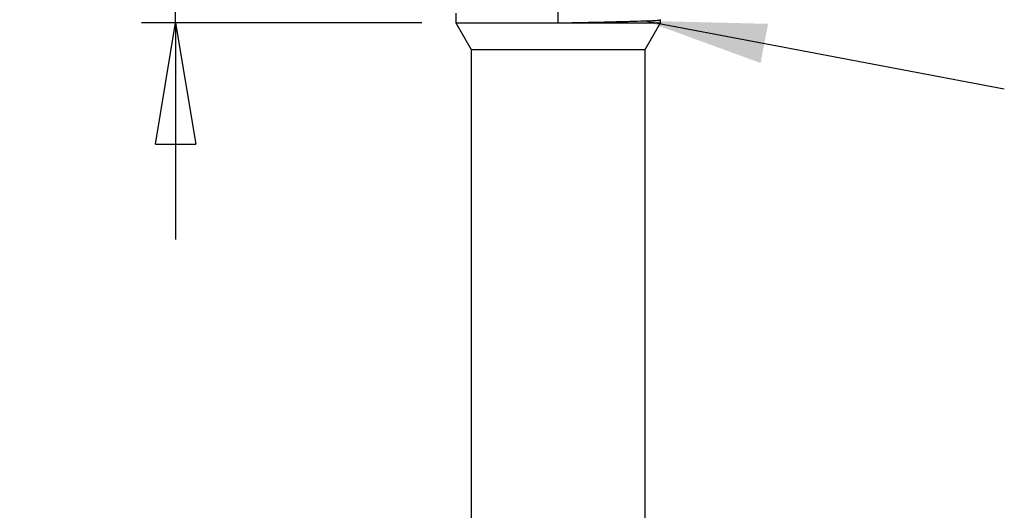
# Model space of a CAD drawing. Header units: millimetres. Extents: x 0 to 297, y 0 to 210.
# Tile 28 of 60: x 173 to 202, y 122 to 136. Entities that reach past the tile are written whole.
import ezdxf

# ---------------------------------------------------------------- set-up
doc = ezdxf.new("R2010")
doc.units = ezdxf.units.MM
doc.layers.add('图层0', color=7, linetype='Continuous', lineweight=25)
doc.styles.add('SLDTEXTSTYLE1', font='TXT', dxfattribs={"width": 0.75})
doc.dimstyles.new('SLDDIMSTYLE1', dxfattribs={"dimtxt": 3.5, "dimasz": 3.556, "dimexe": 0, "dimexo": 0.0625, "dimgap": 0.875, "dimtad": 1, "dimlfac": 0.666667, "dimrnd": 1e-09, "dimzin": 4, "dimdsep": 46, "dimtxsty": 'SLDTEXTSTYLE1', "dimblk1": 'CLOSED', "dimblk2": 'CLOSED', "dimsah": 1, "dimcen": 0.09, "dimadec": 0, "dimazin": 1, "dimtfac": 1, "dimtmove": 0, "dimatfit": 0, "dimldrblk": 'CLOSED', "dimfxl": 0, "dimfrac": 2, "dimtolj": 1, "dimtzin": 12, "dimarcsym": 0})
doc.dimstyles.new('SLDDIMSTYLE3', dxfattribs={"dimtxt": 0.18, "dimasz": 3.556, "dimexe": 0, "dimexo": 0.0625, "dimgap": 0, "dimtad": 0, "dimtih": 1, "dimtoh": 1, "dimdec": 0, "dimrnd": 1e-09, "dimzin": 0, "dimdsep": 46, "dimtxsty": 'Standard', "dimsah": 1, "dimcen": 0.09, "dimadec": 0, "dimazin": 0, "dimtfac": 3.556, "dimtdec": 0, "dimtofl": 0, "dimtmove": 0, "dimatfit": 3, "dimfxl": 0, "dimfrac": 2, "dimtolj": 1, "dimtzin": 0, "dimarcsym": 0})

# ---------------------------------------------------------------- blocks, each defined once
blk = doc.blocks.new('_Closed')
at = {"color": 0, "linetype": 'ByBlock', "lineweight": -2}
for p, q in [((-1, 0.166667), (0, 0)), ((-1, 0.166667), (-1, -0.166667)), ((0, 0), (-1, -0.166667)), ((0, 0), (-1, 0))]:
    blk.add_line(p, q, dxfattribs=at)
blk = doc.blocks.new('_D_6')
at = {"layer": '图层0'}
for p, q in [((177.584, 155.6), (177.584, 161.95)), ((185.257, 155.6), (176.584, 155.6)), ((177.584, 136.1), (177.584, 155.6)), ((184.807, 136.1), (176.584, 136.1)), ((177.584, 136.1), (177.584, 129.75))]:
    blk.add_line(p, q, dxfattribs=at)
at = {"layer": '图层0', "xscale": 3.556, "yscale": 3.556}
for p, rotation in [((177.584, 155.6, 0.012), 270.0000000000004), ((177.584, 136.1, 0.012), 90.0000000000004)]:
    blk.add_blockref('_Closed', p, dxfattribs=dict(at, rotation=rotation))
at = {"layer": '图层0', "insert": (173.072, 140.231), "char_height": 3.5, "attachment_point": 1, "rotation": 90, "style": 'SLDTEXTSTYLE1'}
blk.add_mtext('13.00', dxfattribs=at)

msp = doc.modelspace()

# ---------------------------------------------------------------- linework, layer by layer
at = {"color": 7, "linetype": 'Continuous', "lineweight": 25}
for p, q in [((185.807, 136.381), (185.807, 136.1)), ((188.807, 136.1), (188.807, 136.428)), ((185.807, 136.1), (186.257, 135.32)), ((185.807, 136.1), (188.807, 136.1)), ((188.807, 136.1), (191.807, 136.1)), ((191.357, 135.32), (191.807, 136.1)), ((191.807, 136.1), (191.807, 136.193)), ((186.257, 135.32), (186.257, 97.1)), ((186.257, 135.32), (191.357, 135.32)), ((191.357, 97.1), (191.357, 135.32))]:
    msp.add_line(p, q, dxfattribs=at)
msp.add_open_spline([(188.807, 136.1), (189.023, 136.104), (189.463, 136.112), (190.096, 136.126), (190.671, 136.14), (191.146, 136.153), (191.505, 136.165), (191.726, 136.177), (191.823, 136.187), (191.801, 136.193), (191.797, 136.193)], degree=3, knots=[0, 0, 0, 0, 0.137529, 0.279787, 0.423386, 0.564743, 0.701085, 0.837594, 0.977935, 1, 1, 1, 1], dxfattribs=at)

# ---------------------------------------------------------------- dimensions: what is measured, and where the dimension line sits
at = {"layer": '图层0'}
dim = msp.add_linear_dim(base=(177.584, 155.6), p1=(185.807, 136.1), p2=(186.257, 155.6), angle=90, dimstyle='SLDDIMSTYLE1', dxfattribs=at)
dim.commit()
dim.dimension.update_dxf_attribs({"geometry": '_D_6', "text_midpoint": (177.584, 146.05), "dimtype": 160})

# ---------------------------------------------------------------- leaders
msp.add_leader([(191.361, 136.16), (201.894, 134.165)], dimstyle='SLDDIMSTYLE3', dxfattribs=at)

doc.saveas('drawing.dxf')
